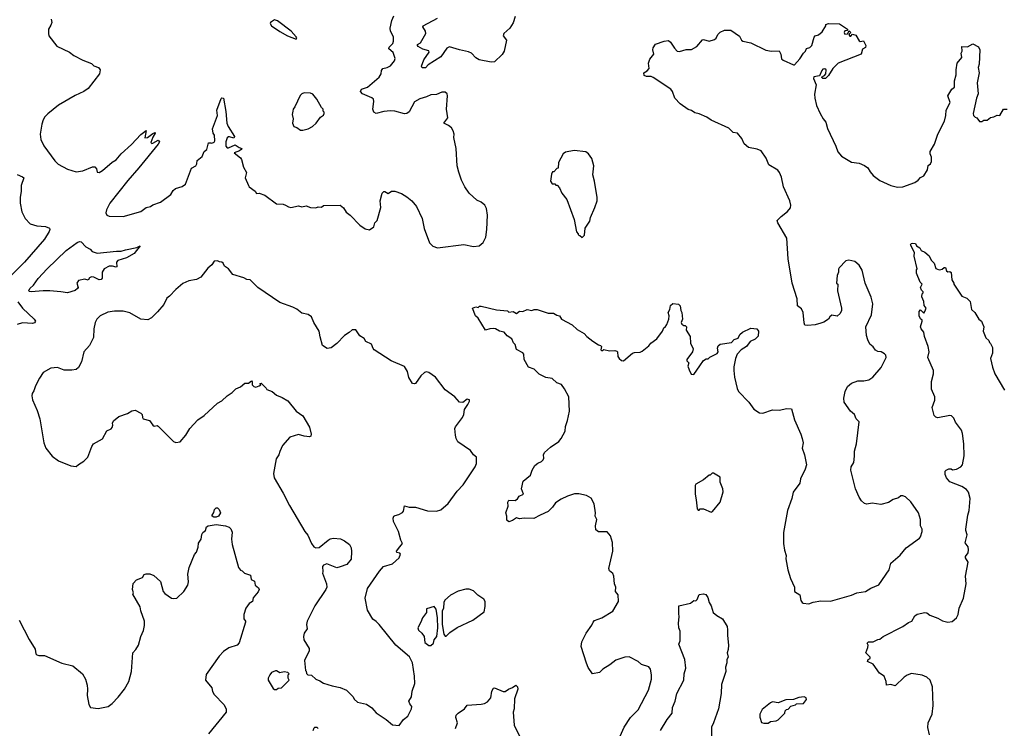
# Model space of a CAD drawing. Extents: x 2220333 to 2384341, y 721037 to 894043.
# Tile 51 of 256: x 2239359 to 2248351, y 777236 to 783711. Entities that reach past the tile are written whole.
import ezdxf

# ---------------------------------------------------------------- set-up
doc = ezdxf.new("R2010")
doc.units = 0

msp = doc.modelspace()

# ---------------------------------------------------------------- linework, layer by layer
at = {"layer": '0CON10XD'}
for points in [[(2239647.5, 783715), (2239654.3, 783685), (2239645, 783662), (2239622.9, 783625), (2239621.4, 783585), (2239626.9, 783565), (2239699.1, 783469.1), (2239813.3, 783415), (2239853.3, 783385), (2239935, 783340), (2240015, 783310), (2240035, 783290), (2240077.5, 783275), (2240093.6, 783253.6), (2240086.7, 783215), (2239985, 783083.8), (2239945, 783056), (2239865, 783018), (2239715, 782930), (2239615, 782851.2), (2239587.7, 782822.3), (2239574.2, 782795.8), (2239560, 782755), (2239546.7, 782665), (2239553.3, 782615), (2239579.3, 782559.3), (2239680.9, 782420.9), (2239711.1, 782391.1), (2239795, 782344.4), (2239875, 782322.2), (2239935, 782330.6), (2240025, 782365.8), (2240045, 782366.2), (2240059.5, 782349.5), (2240067.5, 782317.5), (2240085, 782316.2), (2240115, 782333.1), (2240205, 782410), (2240238.9, 782431.1), (2240284.7, 782485), (2240379.6, 782570.4), (2240465, 782661.9), (2240515, 782700), (2240501.7, 782631.7), (2240525, 782633.3), (2240575, 782672.5), (2240595, 782680), (2240597.5, 782675), (2240573.8, 782636.2), (2240558.3, 782588.3), (2240565, 782580), (2240575, 782583.3), (2240625, 782611.2), (2240635.5, 782595), (2240625, 782574.5), (2240446, 782356), (2240347.5, 782242.5), (2240183.8, 782035), (2240151.1, 781975), (2240145.8, 781945.8), (2240155.8, 781925.8), (2240177, 781917), (2240305, 781913.6), (2240465, 781957.5), (2240515.7, 781994.3), (2240555, 782004.2), (2240575, 782018.6), (2240646.2, 782045), (2240739.2, 782115), (2240760.9, 782149.1), (2240782.4, 782167.6), (2240843.6, 782186.4), (2240875, 782206.7), (2240927.5, 782355), (2240967.5, 782375), (2240977.5, 782395), (2240980, 782425), (2241025, 782462.5), (2241043.9, 782506.1), (2241067.5, 782525), (2241083, 782587), (2241106.1, 782586.1), (2241115, 782582.5), (2241135, 782591.2), (2241140, 782605), (2241137.5, 782655), (2241126.7, 782675), (2241121.2, 782715), (2241166.7, 782835), (2241160, 782885), (2241199.3, 782990.7), (2241205, 782996.7), (2241220, 782995), (2241243, 782873), (2241250, 782765), (2241262, 782735), (2241320, 782645), (2241315, 782630), (2241275, 782640), (2241265, 782640), (2241255, 782631.2), (2241241.8, 782595), (2241242.9, 782555), (2241255, 782538.8), (2241265, 782538.8), (2241327.7, 782567.7), (2241365, 782542), (2241386.7, 782535), (2241383.3, 782525), (2241367, 782513), (2241317.5, 782495), (2241375, 782447.5), (2241383.6, 782433.6), (2241403.6, 782363.6), (2241430, 782315), (2241417.5, 782265), (2241447.5, 782195), (2241455, 782182.5), (2241510, 782145), (2241523, 782123), (2241545, 782126.7), (2241597, 782107), (2241705, 782030), (2241765, 782025.8), (2241787.3, 782017.3)], [(2241885, 783533.3), (2241890, 783545), (2241883.8, 783555), (2241838.6, 783605), (2241715, 783700.9), (2241685, 783710), (2241650.7, 783685), (2241647.5, 783675), (2241660, 783655), (2241735, 783603.1), (2241805, 783562.2), (2241885, 783533.3)], [(2241787.3, 782017.3), (2241815, 782000), (2241835, 781996), (2241905, 782008.8), (2241935, 782000), (2241975, 782011.2), (2242014.1, 781994.1), (2242065, 781993.3), (2242085, 782000), (2242115, 781997.5), (2242135, 782012.5), (2242285, 782017.5), (2242315, 781993.3), (2242342.3, 781952.3), (2242376.2, 781925), (2242464.2, 781834.2), (2242515, 781800), (2242555, 781790), (2242592.3, 781817.7), (2242603.3, 781855), (2242623.9, 781876.1), (2242658.8, 781995), (2242650, 782055), (2242670, 782125), (2242685, 782140), (2242695, 782140), (2242725, 782122.5), (2242755, 782143.3), (2242785, 782144), (2242845, 782122), (2242895, 782094), (2242941.2, 782055), (2242982, 782005), (2243036, 781895), (2243054.3, 781804.3), (2243102.3, 781672.3), (2243131.2, 781641.2), (2243175, 781626.7), (2243415, 781656.7), (2243505, 781637.5), (2243555, 781643.3), (2243593.3, 781675), (2243616.7, 781725), (2243626.7, 781795), (2243632.5, 781925), (2243622.5, 781985), (2243607.5, 782015), (2243573.6, 782043.6), (2243535, 782063.3), (2243463.3, 782125), (2243423.9, 782183.9), (2243393.3, 782245), (2243368.3, 782318.3), (2243353.8, 782375), (2243345.8, 782535), (2243323.8, 782635), (2243325.7, 782665), (2243319.2, 782695), (2243301.7, 782721.7), (2243275.8, 782745.8), (2243233.8, 782765), (2243268, 782815), (2243257.5, 782895), (2243266.7, 783015), (2243262.5, 783035), (2243245, 783048.8), (2243215, 783048.8), (2243165, 783026.2), (2243115, 783025.7), (2243075, 783006.9), (2243015, 782988.6), (2242965, 782960.8), (2242915, 782868.8), (2242895, 782852.5), (2242875, 782850), (2242785, 782874.3), (2242745, 782877.5), (2242685, 782871.4), (2242615, 782853.8), (2242595, 782867.5), (2242584.2, 782894.2), (2242594.3, 782965), (2242591.2, 782985), (2242575, 782998.6), (2242490, 783035), (2242473.1, 783055), (2242481.2, 783075), (2242535, 783095.7), (2242641.4, 783185), (2242660, 783215), (2242664.4, 783245.6), (2242675, 783264), (2242715, 783272.9), (2242745, 783288.6), (2242783.3, 783335), (2242787.2, 783357.2), (2242770.1, 783410.1), (2242730.4, 783445), (2242735, 783460.6), (2242766.7, 783495), (2242773.1, 783515), (2242774.2, 783555), (2242745, 783606.7), (2242741.9, 783635), (2242757.1, 783705), (2242775.7, 783745)], [(2243885, 783740), (2243866.5, 783683.5), (2243836, 783635), (2243781.2, 783585), (2243774.2, 783565), (2243803.9, 783523.9), (2243783.5, 783425), (2243765, 783392.9), (2243695, 783326.9), (2243665, 783322.5), (2243554.2, 783344.2), (2243525, 783364), (2243485, 783404), (2243458.7, 783418.7), (2243375, 783436), (2243285, 783464.3), (2243258.9, 783451.1), (2243205, 783372.1), (2243091.2, 783298.8), (2243065, 783272.2), (2243035, 783270.8), (2243028.6, 783285), (2243050, 783345), (2243099.2, 783415), (2243095, 783427.5), (2243040.8, 783440.8), (2242999.2, 783465), (2242991.4, 783475), (2242992.9, 783485), (2243020.8, 783499.2), (2243067.9, 783585), (2243064.4, 783605), (2243040.8, 783645), (2243044.2, 783655), (2243174.6, 783725.4)], [(2244513.8, 780845), (2244537.6, 780817.6), (2244595, 780773.3), (2244645, 780740), (2244662.5, 780735), (2244672.5, 780725), (2244667.5, 780695), (2244675, 780687.5), (2244685, 780687.5), (2244695, 780696.7), (2244745, 780684.2), (2244795, 780688.8), (2244813.6, 780683.6), (2244820, 780675), (2244822, 780635), (2244833.9, 780613.9), (2244855, 780597.5), (2244875, 780592.5), (2244955, 780663.3), (2244975, 780670), (2245025, 780672.5), (2245045, 780681.2), (2245105, 780730), (2245123.2, 780756.8), (2245176.7, 780795), (2245230, 780865), (2245242.5, 780895), (2245255, 780902.5), (2245270, 780925), (2245288.8, 780975), (2245290, 781005), (2245282.5, 781035), (2245296.4, 781063.6), (2245301.7, 781098.3), (2245325, 781116.7), (2245375, 781112.5), (2245390, 781095), (2245397.5, 781055), (2245407.5, 781035), (2245413.3, 780975), (2245401.2, 780945), (2245405, 780930), (2245425, 780917.5), (2245437, 780917), (2245447.5, 780905), (2245446.7, 780875), (2245481.2, 780815), (2245485.9, 780755.9), (2245511.2, 780705), (2245502.5, 780677.5), (2245452.5, 780605), (2245453, 780593), (2245470, 780575), (2245462.5, 780545), (2245473, 780513), (2245491.7, 780471.7), (2245515, 780470), (2245571.7, 780548.3), (2245605, 780597.5), (2245628.3, 780611.7), (2245647, 780613), (2245663, 780627), (2245729.3, 780660.7), (2245737.5, 780675), (2245730.7, 780709.3), (2245739.3, 780730.7), (2245755, 780747.5), (2245859.5, 780760.5), (2245885, 780787.5), (2245919.5, 780800.5), (2245937.5, 780835), (2245960, 780855), (2246035, 780892.5), (2246090, 780885), (2246106.4, 780866.4), (2246105, 780820), (2246075, 780793.3), (2246029.7, 780770.3), (2245996.7, 780725), (2245947.5, 780695), (2245912.5, 780655), (2245897.5, 780615), (2245881.7, 780538.3), (2245881.2, 780505), (2245886.4, 780443.6), (2245910.5, 780340.5), (2245925, 780313.3), (2246017, 780217), (2246065, 780153.3), (2246115, 780120), (2246145, 780116.7), (2246235, 780146.7), (2246295, 780143.3), (2246365, 780158.8), (2246406.4, 780156.4), (2246436.1, 780056.1), (2246493.3, 779925), (2246504.2, 779884.2), (2246513.8, 779845), (2246504, 779795), (2246526.4, 779733.6), (2246545.9, 779644.1), (2246534, 779605), (2246491.2, 779515), (2246483.8, 779475), (2246424.2, 779395), (2246412, 779335), (2246372.5, 779225), (2246335.8, 779025.8), (2246336, 778925), (2246344.1, 778864.1), (2246358.8, 778815), (2246356.2, 778785), (2246374.1, 778684.1), (2246398, 778605), (2246436.7, 778525), (2246436.7, 778485), (2246482.5, 778455), (2246492.5, 778405), (2246504.1, 778384.1), (2246515, 778378.8), (2246565, 778373.8), (2246605, 778390), (2246675, 778400), (2246763, 778397), (2246955, 778453.3), (2247005, 778472.5), (2247085, 778487.5), (2247133.3, 778516.7), (2247205, 778547.5), (2247298.8, 778685), (2247315.9, 778744.1), (2247401.7, 778818.3), (2247456.1, 778883.9), (2247576.4, 778973.6), (2247587.5, 778985), (2247600, 779035), (2247600, 779055), (2247587, 779087), (2247587.5, 779145), (2247567.5, 779205), (2247496.7, 779305), (2247449.7, 779349.7), (2247425, 779361.2), (2247405, 779361.2), (2247385, 779342), (2247335, 779327.5), (2247295, 779300.8), (2247225, 779282.5), (2247145, 779292.5), (2247095, 779283.8), (2247075, 779290), (2247046.1, 779316.1), (2247025, 779347.5), (2246991.2, 779425), (2246950, 779595), (2246954.2, 779625), (2246978, 779665), (2246982.5, 779722.5), (2246982.3, 779767.7), (2247000.8, 779835), (2247026.7, 780035), (2246998.8, 780065), (2246982, 780105), (2246946, 780135), (2246890, 780215), (2246885.9, 780254.1), (2246897.7, 780312.3), (2246919.5, 780360.5), (2246955, 780391.2), (2247015, 780410), (2247069.5, 780410.5), (2247115, 780421.2), (2247150, 780445), (2247226.1, 780533.9), (2247273.8, 780625), (2247270, 780645), (2247258.3, 780658.3), (2247226, 780676), (2247195, 780680), (2247175, 780690), (2247155, 780723.3), (2247123.3, 780745), (2247103.8, 780785), (2247093.9, 780823.9), (2247086.4, 780903.6), (2247138, 781015), (2247150.6, 781115), (2247134.3, 781175), (2247080.6, 781305), (2247052.9, 781422.9), (2247025, 781469.2), (2246985, 781502.5), (2246932.3, 781512.3), (2246902.9, 781507.1), (2246843.3, 781445), (2246837, 781433), (2246837, 781403), (2246823.6, 781373.6), (2246820, 781305), (2246830, 781295), (2246826.7, 781235), (2246863.3, 781075), (2246863.3, 781055), (2246852.5, 781025), (2246825, 781002.5), (2246775, 781010), (2246757.5, 780995), (2246745, 780973.3), (2246703.6, 780946.4), (2246675, 780936.7), (2246625, 780923.3), (2246555, 780916.7), (2246530.7, 780920.7), (2246522.3, 780942.3), (2246513.3, 781035), (2246499.5, 781069.5), (2246462.5, 781095), (2246459.3, 781159.3), (2246413.8, 781305), (2246377.5, 781525), (2246364, 781715), (2246283.8, 781855), (2246277.5, 781875), (2246315, 781912.5), (2246371.7, 781958.3), (2246397.7, 781992.3), (2246401.2, 782015), (2246393.6, 782056.4), (2246334, 782185), (2246316.4, 782273.6), (2246298.8, 782315), (2246282.5, 782335), (2246200, 782385), (2246176, 782445), (2246131.7, 782511.7), (2246095, 782527.5), (2246015, 782542.5), (2245977, 782577), (2245953.3, 782625), (2245915, 782674), (2245875, 782681.4), (2245835, 782719.2), (2245675, 782794.3), (2245635, 782820), (2245565, 782850), (2245525, 782858.8), (2245495, 782881.2), (2245465, 782890), (2245391.7, 782941.7), (2245343.3, 782995), (2245322.5, 783055), (2245305, 783077.5), (2245145, 783182.5), (2245125, 783192.5), (2245085, 783192.5), (2245061.7, 783201.7), (2245060, 783225), (2245090, 783245), (2245107.5, 783265), (2245102.5, 783315), (2245115, 783350), (2245150, 783395), (2245140, 783435), (2245143.3, 783455), (2245165, 783487.5), (2245245, 783516), (2245285, 783520), (2245303.3, 783505), (2245339.5, 783449.5), (2245365, 783423.8), (2245385, 783422), (2245445, 783439.2), (2245495, 783438.8), (2245542.7, 783467.3), (2245595, 783526.7), (2245605, 783528.8), (2245655, 783514.2), (2245705, 783530), (2245718.6, 783541.4), (2245734.5, 783575.5), (2245755, 783596.7), (2245795, 783616.7), (2245855, 783616.2), (2245931.7, 783561.7), (2245950, 783525), (2245964.3, 783514.3), (2246035, 783500), (2246175, 783432), (2246225, 783422.5), (2246295, 783427.5), (2246310, 783395), (2246317.5, 783355), (2246331.7, 783341.7), (2246425, 783297.5), (2246435, 783300), (2246485, 783352.5), (2246517.5, 783405), (2246536.1, 783423.9), (2246543.6, 783446.4), (2246575, 783457.5), (2246593.3, 783475), (2246615, 783552.5), (2246625, 783562.5), (2246655, 783572.5), (2246688.3, 783601.7), (2246720, 783655), (2246721.7, 783668.3), (2246745, 783676.7), (2246845, 783674), (2246920, 783625), (2246918.3, 783611.7), (2246895, 783610), (2246890, 783595), (2246895, 783580), (2246918.3, 783581.7), (2246935, 783610), (2246950, 783595), (2246930, 783575), (2246941.7, 783561.7), (2246948.3, 783561.7), (2246965, 783580), (2246995, 783570), (2247025, 783517.5), (2247035, 783513.3), (2247065, 783517.5), (2247086.2, 783475), (2247083.3, 783456.7), (2247055, 783442.5), (2247043, 783397), (2246835, 783313.3), (2246786.7, 783265), (2246745, 783202.5), (2246717.5, 783175), (2246695, 783173.3), (2246682.5, 783185), (2246709.2, 783200.8), (2246720, 783215), (2246723.8, 783253.8), (2246711.7, 783261.7), (2246695, 783258.8), (2246685, 783246.2), (2246662.3, 783197.7), (2246611.7, 783188.3), (2246610, 783175), (2246633.8, 783115), (2246618.3, 783031.7), (2246620, 782995), (2246636.1, 782926.1), (2246671.2, 782855), (2246697.5, 782805), (2246722.5, 782775), (2246735.6, 782715.6), (2246814.3, 782555), (2246832, 782505), (2246864.3, 782464.3), (2246955, 782408.8), (2247025, 782400), (2247075, 782378.8), (2247105, 782356.2), (2247125, 782321.2), (2247155, 782286), (2247215, 782241.2), (2247315, 782196.9), (2247375, 782180.8), (2247425, 782183.3), (2247535, 782223.8), (2247565, 782243.3), (2247585, 782270), (2247617.5, 782285), (2247649.5, 782340.5), (2247655, 782380), (2247676.7, 782395), (2247686.7, 782415), (2247686.2, 782455), (2247673.9, 782483.9), (2247673, 782507), (2247715, 782572.5), (2247742.9, 782665), (2247805.6, 782784.4), (2247818.6, 782835), (2247820.8, 782885), (2247856.7, 782955), (2247836, 783015), (2247873.3, 783075), (2247896.7, 783095), (2247896.4, 783153.6), (2247913, 783207), (2247911.7, 783251.7), (2247922, 783315), (2247963, 783367), (2247957.5, 783405), (2247967.5, 783425), (2247965, 783467.5), (2248015, 783462.5), (2248065, 783490), (2248115, 783462.5), (2248128.8, 783435), (2248122.5, 783305), (2248113.3, 783275), (2248121.2, 783225), (2248104, 783135), (2248113.8, 783035), (2248097.3, 782992.7), (2248066.7, 782855), (2248070, 782835), (2248085, 782820), (2248100, 782815), (2248125, 782780), (2248145, 782780), (2248165, 782792.5), (2248195, 782792.5), (2248223.9, 782816.1), (2248255, 782822.5), (2248285, 782840), (2248310, 782835), (2248345, 782892.5), (2248377, 782893)], [(2241945, 782702.5), (2241995, 782712.5), (2242032.5, 782735), (2242067.5, 782765), (2242105, 782820), (2242135, 782840), (2242140, 782855), (2242140, 782865), (2242130, 782875), (2242130, 782895), (2242115, 782910), (2242073.6, 782983.6), (2242035, 783030), (2242015, 783040), (2241958.3, 783041.7), (2241935, 783032.5), (2241920.7, 783019.3), (2241872.5, 782915), (2241857.5, 782895), (2241853.6, 782876.4), (2241847.5, 782845), (2241856.2, 782805), (2241850, 782765), (2241862.5, 782735), (2241890, 782725), (2241923, 782703), (2241945, 782702.5)], [(2244495, 781720), (2244517, 781743), (2244522.5, 781805), (2244565, 781870), (2244572.5, 781905), (2244613.3, 781995), (2244632.5, 782055), (2244632.5, 782085), (2244610, 782235), (2244593.3, 782295), (2244603.3, 782375), (2244585, 782443.3), (2244555, 782486.2), (2244530, 782505), (2244423.6, 782516.4), (2244345, 782500), (2244322.5, 782485), (2244280, 782405), (2244277, 782353), (2244265, 782350), (2244238.3, 782321.7), (2244225, 782320), (2244215, 782300), (2244207.5, 782235), (2244221.7, 782211.7), (2244245, 782210), (2244255, 782200), (2244268.3, 782198.3), (2244290, 782175), (2244310, 782125), (2244357, 782067), (2244422.5, 781885), (2244443, 781773), (2244460, 781755), (2244460, 781745), (2244475, 781740), (2244495, 781720)], [(2239337, 782297), (2239385.9, 782275.9), (2239397.5, 782265), (2239374, 782195), (2239373.8, 782145), (2239364, 782085), (2239364.2, 782034.2), (2239379.2, 781955), (2239410, 781895), (2239455.4, 781845.4), (2239515, 781826.7), (2239595, 781820), (2239630, 781805), (2239635.8, 781795), (2239629.5, 781775), (2239584.7, 781705), (2239404, 781496), (2238904.3, 780995)], [(2239795, 781214.3), (2239735.8, 781225.8), (2239635, 781233.3), (2239575, 781234.4), (2239463.3, 781223.3), (2239446.1, 781226.1), (2239442.5, 781235), (2239452.2, 781255), (2239485, 781285.6), (2239527.6, 781345), (2239611, 781435), (2239785, 781603.3), (2239885, 781673.8), (2239905, 781683.3), (2239920.7, 781680.7), (2239963.3, 781635), (2240003, 781613), (2240021.7, 781591.7), (2240068.3, 781578.3), (2240243.2, 781596.8), (2240285, 781595.6), (2240325, 781609.5), (2240429.7, 781630.3), (2240460, 781645), (2240406.2, 781575), (2240336, 781535), (2240255, 781511.4), (2240243.1, 781495), (2240246.4, 781453.6), (2240241.7, 781448.3), (2240207.8, 781457.8), (2240175, 781458.6), (2240130, 781435), (2240111.4, 781405), (2240112, 781348), (2240104, 781336), (2240085, 781334.3), (2240035, 781358), (2240015, 781361.2), (2239998.3, 781351.7), (2239985, 781332.5), (2239955, 781340), (2239895, 781328.6), (2239881.1, 781305), (2239893.8, 781265), (2239886.7, 781255), (2239865, 781236.2), (2239795, 781214.3)], [(2247104, 777975), (2247106.7, 777995), (2247100, 778015), (2247110, 778025), (2247155, 778027.5), (2247195, 778047.5), (2247215, 778050), (2247244.1, 778075.9), (2247423.3, 778165), (2247475, 778202), (2247507.5, 778215), (2247533.3, 778265), (2247555, 778280), (2247625, 778294), (2247645, 778291.2), (2247670.5, 778270.5), (2247745, 778243.8), (2247788.3, 778218.3), (2247837, 778207), (2247875, 778212), (2247915, 778244), (2247929.5, 778275), (2247939.5, 778335), (2247977.9, 778425), (2248001.8, 778555), (2247995.7, 778625.7), (2248020, 778755), (2247996, 778795), (2247996, 778805), (2248020.3, 778839.7), (2248024.3, 778865.7), (2248020, 778895), (2247995, 778930), (2248012.5, 779005), (2247998.8, 779045), (2248001.2, 779055), (2248018.8, 779185), (2248031.2, 779225), (2248040, 779335), (2248025.8, 779395), (2248005, 779418), (2247964.2, 779444.2), (2247855, 779488.8), (2247823.8, 779525), (2247812.5, 779555), (2247812.5, 779585), (2247820, 779595), (2247845, 779606.7), (2247865, 779606.7), (2247877, 779597), (2247915, 779603.3), (2247954.1, 779625.9), (2247970, 779645), (2247984.4, 779725), (2247982.7, 779835), (2247970.9, 779930.9), (2247960.2, 779960.2), (2247905, 780033.8), (2247890.3, 780070.3), (2247870.5, 780090.5), (2247853.6, 780093.6), (2247745, 780074), (2247725, 780080), (2247710, 780095), (2247693.8, 780166.2), (2247717.5, 780235), (2247717.5, 780265), (2247686.2, 780335), (2247686, 780405), (2247703.8, 780475), (2247703.8, 780505), (2247653.8, 780625), (2247666, 780675), (2247656.7, 780725), (2247623.3, 780815), (2247617.5, 780855), (2247592.5, 780885), (2247586.7, 780905), (2247602.5, 780955), (2247600, 780965), (2247585, 780977.5), (2247574, 781005), (2247573.3, 781045), (2247585, 781060), (2247615, 781030), (2247626.7, 781043.3), (2247637.5, 781075), (2247618.3, 781098.3), (2247617.5, 781135), (2247598.3, 781178.3), (2247600, 781205), (2247610, 781215), (2247610, 781225), (2247595, 781240), (2247587.5, 781265), (2247600, 781295), (2247583, 781313), (2247550, 781395), (2247550, 781425), (2247556.7, 781435), (2247529.3, 781549.3), (2247532.5, 781585), (2247493.6, 781653.6), (2247500, 781665), (2247515, 781670), (2247540, 781665), (2247550, 781645), (2247580, 781625), (2247590.7, 781600.7), (2247625, 781586.7), (2247665, 781552.5), (2247682.5, 781515), (2247710, 781485), (2247727, 781437), (2247755, 781426.7), (2247773, 781427), (2247785, 781430), (2247803, 781447), (2247815, 781447.5), (2247822.5, 781415), (2247835, 781407.5), (2247855, 781410), (2247865, 781400), (2247872.5, 781335), (2247890, 781305), (2247890, 781295), (2247962.5, 781185), (2248010, 781165), (2248040, 781135), (2248053, 781063), (2248082.5, 781035), (2248117.5, 780975), (2248142.5, 780955), (2248150.7, 780940.7), (2248163.3, 780905), (2248157.5, 780865), (2248183.3, 780805), (2248209.3, 780779.3), (2248215, 780760), (2248225, 780752.5), (2248242.5, 780715), (2248242.5, 780665), (2248226.2, 780615), (2248242.5, 780535), (2248264.3, 780474.3), (2248351.9, 780325)], [(2242825, 777262.5), (2242863, 777317), (2242903.6, 777346.4), (2242938.8, 777415), (2242940, 777435), (2242920.8, 777460.8), (2242913.8, 777485), (2242936.2, 777525), (2242943.9, 777576.1), (2242966.7, 777645), (2242966.4, 777713.6), (2242947.5, 777835), (2242919.3, 777889.3), (2242795, 777996.7), (2242643.3, 778185), (2242615, 778213.3), (2242585, 778232.5), (2242536.1, 778316.1), (2242512.9, 778425), (2242534.4, 778515), (2242645, 778672), (2242683.3, 778715), (2242765, 778740), (2242823.8, 778795), (2242836.7, 778826.7), (2242830, 778835), (2242803.6, 778843.6), (2242801.2, 778855), (2242831.2, 778895), (2242856.7, 778925), (2242841.2, 778955), (2242820, 779035), (2242774.2, 779125), (2242771.2, 779155), (2242777, 779173), (2242788.3, 779181.7), (2242821.7, 779188.3), (2242855, 779207.5), (2242865, 779220), (2242875, 779267.5), (2242915, 779257.5), (2242975, 779257.5), (2243085, 779223.3), (2243165, 779221.2), (2243205, 779233.3), (2243271.2, 779288.8), (2243355, 779403.8), (2243410.3, 779459.7), (2243518.6, 779625), (2243530, 779655), (2243530, 779715), (2243505, 779736.2), (2243476.2, 779775), (2243362, 779855), (2243344, 779885), (2243338, 779915), (2243333.8, 779975), (2243338.3, 779991.7), (2243402.7, 780077.3), (2243416.2, 780105), (2243422.3, 780147.7), (2243452, 780195), (2243467.5, 780225), (2243466.4, 780236.4), (2243445, 780243.3), (2243405, 780213.8), (2243375.9, 780215.9), (2243333.8, 780265), (2243245, 780328.6), (2243156, 780445), (2243095, 780488.8), (2243075, 780493.8), (2243055, 780486.7), (2243022.7, 780457.3), (2242975, 780387.5), (2242965, 780382.5), (2242947, 780387), (2242912.3, 780442.3), (2242901.2, 780495), (2242872.1, 780542.1), (2242752.5, 780595), (2242597.5, 780695), (2242586.2, 780706.2), (2242571.2, 780745), (2242520.5, 780770.5), (2242505, 780796.7), (2242465, 780823.3), (2242428.6, 780878.6), (2242395, 780877.5), (2242368.3, 780851.7), (2242325, 780824), (2242255, 780750.8), (2242205, 780712.5), (2242167.7, 780707.7), (2242124, 780735), (2242102.1, 780812.1), (2242094.4, 780865), (2242044.6, 780944.6), (2242025.5, 780995.5), (2241995, 781017.5), (2241935, 781028), (2241890, 781065), (2241855, 781083.8), (2241735, 781125.8), (2241533.2, 781263.2), (2241465, 781333.8), (2241435, 781336.7), (2241405, 781352.5), (2241305, 781383.8), (2241266.7, 781435), (2241228.8, 781458.8), (2241217, 781487), (2241205, 781496.7), (2241185, 781497.5), (2241165, 781506.7), (2241135, 781503.3), (2241115, 781470), (2241077.9, 781442.1), (2241015, 781358.8), (2240975, 781337.5), (2240905, 781323.8), (2240850.3, 781299.7), (2240785, 781246.7), (2240727.5, 781185), (2240703.3, 781165), (2240675, 781107.5), (2240618.3, 781041.7), (2240564.1, 780985.9), (2240530.5, 780969.5), (2240465, 780974), (2240365, 781033.1), (2240305, 781047.8), (2240225, 781048.1), (2240165, 781038), (2240093.3, 781005), (2240065, 780973.3), (2240050, 780945), (2240036, 780885), (2240033.9, 780806.1), (2239995.5, 780734.5), (2239944, 780675), (2239923.1, 780585), (2239895, 780533.8), (2239875, 780516.2), (2239835, 780508), (2239765, 780508.8), (2239705, 780532), (2239645, 780526.2), (2239575, 780486.2), (2239538.8, 780435), (2239503.8, 780365), (2239489.5, 780320.5), (2239473.6, 780296.4), (2239470, 780275), (2239476.2, 780236.2), (2239518.8, 780138.8), (2239543.3, 780065), (2239580, 779845), (2239596.7, 779795), (2239655, 779723.3), (2239715, 779681.2), (2239825, 779633.8), (2239875, 779627.5), (2239895, 779646.7), (2239945, 779676.2), (2239981.2, 779715), (2240018.3, 779811.7), (2240033.3, 779835), (2240115, 779881.2), (2240155.8, 779954.2), (2240195, 779972.5), (2240205, 779984), (2240210, 780005), (2240206.2, 780025), (2240216.2, 780045), (2240265, 780086.2), (2240345, 780113.8), (2240383.6, 780136.4), (2240415, 780143.3), (2240466.1, 780116.1), (2240476.7, 780105), (2240480, 780075), (2240487.5, 780065), (2240545, 780050), (2240575, 780007.5), (2240588.3, 779998.3), (2240615, 780002.5), (2240625, 779997.5), (2240706.1, 779916.1), (2240765, 779857.5), (2240785, 779847.5), (2240826.1, 779853.9), (2240876.2, 779915), (2240913.8, 779975), (2240985, 780054.2), (2241044.5, 780095.5), (2241165, 780206.2), (2241205, 780229.2), (2241253.3, 780275), (2241301.2, 780305), (2241332.7, 780337.3), (2241376.2, 780355), (2241415, 780391.2), (2241449.3, 780390.7), (2241475, 780410), (2241481.7, 780401.7), (2241482.5, 780375), (2241498, 780358), (2241515, 780354.2), (2241546, 780364), (2241560, 780375), (2241552.5, 780387.5), (2241565, 780390), (2241610, 780345), (2241615, 780332.5), (2241665, 780313.3), (2241705, 780278.8), (2241755, 780259.2), (2241806.9, 780226.9), (2241884.5, 780134.5), (2241945, 780092), (2242006.8, 779986.8), (2242021.2, 779925), (2242016.7, 779905), (2242005, 779898.8), (2241955.8, 779905.8), (2241905, 779920), (2241825, 779896), (2241760.9, 779819.1), (2241733.8, 779765), (2241726, 779735), (2241700.7, 779699.3), (2241676.7, 779565), (2241683.3, 779525), (2241766.7, 779385), (2241823, 779273), (2241963.9, 779033.9), (2241990.7, 779000.7), (2242023.2, 778923.2), (2242045, 778893.3), (2242065, 778883.8), (2242095, 778886.7), (2242176, 778954), (2242194.1, 778965.9), (2242225, 778973.3), (2242288.8, 778968.8), (2242325, 778950), (2242370, 778915), (2242386, 778885), (2242390.7, 778850.7), (2242385, 778782.5), (2242347.3, 778732.7), (2242285, 778710), (2242255, 778703.8), (2242165, 778738.8), (2242134.1, 778725.9), (2242123.3, 778715), (2242127.5, 778665), (2242123.3, 778655), (2242162, 778555), (2242164.3, 778525), (2242156.3, 778503.7), (2242054.3, 778355), (2241983.8, 778215), (2241980, 778185), (2241986, 778145), (2241956, 778105), (2241952, 778075), (2241954, 778045), (2242002.5, 777965), (2242002.5, 777945), (2241960, 777855), (2241970, 777765), (2241977, 777757), (2241978.3, 777738.3), (2241990, 777725), (2242025, 777722.5), (2242063.9, 777683.9), (2242100.7, 777670.7), (2242135, 777648.8), (2242213, 777623), (2242285, 777608.8), (2242342.5, 777585), (2242403.3, 777525), (2242415, 777502.5), (2242443.9, 777473.9), (2242525.9, 777455.9), (2242573.9, 777423.9), (2242592, 777402), (2242615, 777376.7), (2242705.8, 777315.8), (2242765, 777266.7), (2242825, 777262.5)], [(2239342, 781132), (2239385, 781073.8), (2239492.5, 780975), (2239502.5, 780955), (2239495, 780942.5), (2239475.8, 780934.2), (2239385, 780940), (2239335, 780925.8)], [(2244844.2, 777165), (2244880, 777245), (2244938.8, 777335), (2245008, 777405), (2245101.2, 777585), (2245128.6, 777685), (2245129.2, 777725), (2245119.2, 777775), (2245105, 777797.5), (2245039.3, 777819.3), (2245006.1, 777846.1), (2244925, 777890), (2244885, 777886.7), (2244805, 777860), (2244747.5, 777815), (2244685, 777776.7), (2244653.6, 777746.4), (2244590, 777735), (2244551.7, 777791.7), (2244535, 777830), (2244486.2, 777985), (2244494, 778025), (2244532, 778105), (2244585, 778177.5), (2244598, 778205), (2244607.7, 778222.3), (2244675, 778246.2), (2244775, 778306.7), (2244828.8, 778395), (2244824.2, 778454.2), (2244802, 778485), (2244804.2, 778525), (2244792.5, 778555), (2244784.3, 778625), (2244775, 778649.2), (2244745.7, 778675), (2244739.4, 778695), (2244776.9, 778855), (2244773.3, 778935), (2244755.4, 778995.4), (2244725, 779030.8), (2244645, 779032.5), (2244620.3, 779050.3), (2244617.5, 779085), (2244630.8, 779145), (2244616, 779175), (2244617.1, 779205), (2244605, 779287.5), (2244579.7, 779339.7), (2244535, 779364.2), (2244465, 779379.2), (2244425, 779380), (2244363.2, 779356.8), (2244305, 779331.1), (2244253.3, 779295), (2244224.3, 779255.7), (2244185, 779216.7), (2244112.5, 779185), (2244055, 779153.8), (2243965, 779157.5), (2243925, 779150), (2243895, 779160), (2243860, 779135), (2243825, 779122.5), (2243808.3, 779138.3), (2243806.7, 779175), (2243797.5, 779205), (2243820, 779265), (2243817, 779303), (2243825, 779320), (2243885, 779317.5), (2243906.4, 779333.6), (2243921.7, 779358.3), (2243960, 779375), (2243941.2, 779425), (2243956.7, 779495), (2244025, 779550), (2244040, 779595), (2244065, 779637.5), (2244091.7, 779658.3), (2244125, 779673.3), (2244140.5, 779689.5), (2244146, 779705), (2244144.1, 779735.9), (2244152.7, 779757.3), (2244207.5, 779805), (2244282.7, 779857.3), (2244305, 779883.3), (2244340.3, 779949.7), (2244343.1, 779995), (2244361.7, 780048.3), (2244380, 780135), (2244373.8, 780265), (2244335, 780337.5), (2244306.4, 780376.4), (2244265, 780393.8), (2244223.4, 780433.4), (2244165, 780442), (2244102.9, 780472.9), (2244057.3, 780517.3), (2244005, 780537.5), (2243966.2, 780605), (2243963.3, 780655), (2243955, 780666.2), (2243897, 780697), (2243883.6, 780743.6), (2243869.3, 780759.3), (2243852.5, 780795), (2243812.3, 780822.3), (2243785, 780856.7), (2243740, 780865), (2243705, 780887.5), (2243685, 780890), (2243652.5, 780887.5), (2243613.8, 780873.8), (2243546.7, 780985), (2243522.5, 781005), (2243493.6, 781076.4), (2243525, 781086.7), (2243545, 781080), (2243557.5, 781092.5), (2243575, 781093.8), (2243715, 781058.8), (2243815, 781050), (2243825, 781040), (2243865, 781043.3), (2243895, 781027.5), (2243925, 781046.7), (2243955, 781043.8), (2243995, 781062.5), (2244035, 781052.5), (2244058.3, 781061.7), (2244085, 781062.5), (2244185, 781030), (2244235, 781030), (2244265, 781010), (2244290, 781005), (2244307.5, 780975), (2244405, 780923.8), (2244451.1, 780881.1), (2244513.8, 780845)], [(2245675, 779212.5), (2245685, 779217.5), (2245755, 779302.5), (2245783, 779397), (2245780, 779425), (2245756.7, 779485), (2245755, 779530), (2245695, 779567.5), (2245683, 779567), (2245665, 779550), (2245655, 779550), (2245605, 779507.5), (2245535, 779467.5), (2245527.5, 779455), (2245526.7, 779375), (2245537.5, 779325), (2245545, 779240), (2245555, 779230), (2245565, 779230), (2245575, 779240), (2245605, 779240), (2245675, 779212.5)], [(2241155, 779164.2), (2241132.5, 779165), (2241117.5, 779175), (2241117.5, 779185), (2241131.7, 779208.3), (2241137.5, 779235), (2241155, 779250), (2241165, 779250), (2241180, 779235), (2241192.5, 779205), (2241173.8, 779175), (2241155, 779164.2)], [(2239355.8, 778225), (2239445, 778046.7), (2239499.5, 777959.5), (2239506.7, 777915), (2239516.1, 777906.1), (2239535, 777902), (2239585, 777902.5), (2239742.7, 777832.7), (2239845.9, 777805.9), (2239932.3, 777732.3), (2239961.2, 777685), (2239975, 777630), (2239980, 777595), (2239976.2, 777535), (2239991.2, 777455), (2240005, 777427.5), (2240075, 777416.7), (2240167.5, 777435), (2240205, 777461.2), (2240259.5, 777520.5), (2240316.7, 777593.3), (2240355.6, 777665), (2240381.2, 777755), (2240393.3, 777925), (2240420, 777955), (2240443.9, 777996.1), (2240465.9, 778074.1), (2240489.7, 778130.3), (2240499.2, 778175), (2240498, 778215), (2240465, 778310), (2240458.8, 778345), (2240393, 778463), (2240397.5, 778475), (2240390, 778505), (2240395, 778560), (2240425, 778592.5), (2240480, 778615), (2240495, 778640), (2240515, 778647.5), (2240547, 778647), (2240583, 778633), (2240646.1, 778576.1), (2240670, 778485), (2240685, 778467.5), (2240745, 778426.7), (2240765, 778421.2), (2240795, 778426.7), (2240858.8, 778485), (2240896, 778545), (2240902, 778575), (2240894.2, 778645), (2240908, 778705), (2240956.4, 778823.6), (2240973.3, 778845), (2240989.3, 778890.7), (2240993, 778927), (2241016.7, 778965), (2241023.6, 779006.4), (2241032.5, 779025), (2241056.1, 779043.9), (2241065, 779077.5), (2241080, 779085), (2241155, 779097.8), (2241240, 779085), (2241273.6, 779073.6), (2241288.3, 779058.3), (2241299.3, 779029.3), (2241292.5, 778965), (2241300, 778915), (2241356.7, 778705), (2241375, 778680), (2241390, 778675), (2241413.8, 778653.8), (2241467.5, 778635), (2241472.5, 778595), (2241505, 778580), (2241510, 778545), (2241540, 778520), (2241546.7, 778505), (2241538.3, 778481.7), (2241492.3, 778427.7), (2241486.7, 778395), (2241455, 778376.7), (2241423.3, 778335), (2241406.7, 778275), (2241407, 778237), (2241422.5, 778215), (2241422.5, 778205), (2241365, 778017.5), (2241345, 777996.7), (2241268.8, 777971.2), (2241221.7, 777938.3), (2241180, 777895), (2241062.1, 777727.9), (2241057.5, 777675), (2241114, 777605), (2241121.2, 777571.2), (2241134.2, 777545), (2241224.2, 777455), (2241246.2, 777415), (2241243.8, 777385), (2241085, 777184.2)], [(2243255, 778076.7), (2243288.3, 778111.7), (2243354.2, 778155.8), (2243497.5, 778225), (2243600.7, 778299.3), (2243611.7, 778348.3), (2243608.8, 778395), (2243596.7, 778415), (2243543.2, 778453.2), (2243505, 778491.2), (2243465, 778506.2), (2243435, 778506.7), (2243365, 778488.8), (2243295, 778451.2), (2243241.7, 778408.3), (2243231.9, 778385), (2243230, 778335), (2243218.5, 778305), (2243218.1, 778185), (2243231.4, 778095), (2243245, 778076.7), (2243255, 778076.7)], [(2245212.9, 777215), (2245271.9, 777315), (2245317.5, 777375), (2245322.5, 777425), (2245347, 777483), (2245362, 777555), (2245424.3, 777675), (2245428, 777735), (2245444, 777785), (2245433.8, 777865), (2245377.5, 778005), (2245390, 778035), (2245392.5, 778075), (2245392.5, 778125), (2245380, 778155), (2245377, 778197), (2245382.5, 778255), (2245377.5, 778285), (2245380, 778355), (2245485, 778380), (2245515, 778402.5), (2245535, 778400), (2245547, 778413), (2245565, 778457.5), (2245605, 778463.3), (2245625, 778460), (2245645, 778430), (2245656.7, 778385), (2245673.8, 778355), (2245693.3, 778295), (2245726.4, 778266.4), (2245777.5, 778235), (2245821.2, 778165), (2245823.6, 778136.4), (2245822.5, 778085), (2245832.5, 777995), (2245830, 777955), (2245820, 777925), (2245828.8, 777885), (2245816.2, 777865), (2245816, 777835), (2245803.8, 777795), (2245808.8, 777755), (2245769.2, 777635), (2245765.7, 777555), (2245741.5, 777415), (2245696.7, 777285), (2245677.1, 777245), (2245677.5, 777115)], [(2243095, 777991.2), (2243115, 777993.3), (2243137, 778013), (2243145.8, 778045), (2243167.8, 778075), (2243176.7, 778155), (2243173.5, 778245), (2243162.5, 778325), (2243145, 778350), (2243075, 778326.7), (2243073.3, 778295), (2243036.7, 778245), (2243023.9, 778206.1), (2242996.7, 778155), (2243001.7, 778131.7), (2243032.5, 778105), (2243053.3, 778075), (2243059.5, 778019.5), (2243095, 777991.2)], [(2247667.8, 777175), (2247654.4, 777244.4), (2247655.6, 777285), (2247692.9, 777365), (2247701.4, 777445), (2247694.2, 777615), (2247674.3, 777675), (2247642.4, 777702.4), (2247601.4, 777721.4), (2247503.2, 777736.8), (2247465, 777723.1), (2247435.4, 777704.6), (2247355, 777623.8), (2247313.6, 777636.4), (2247275, 777630), (2247272.5, 777665), (2247255, 777712.5), (2247210.5, 777740.5), (2247155, 777823.3), (2247103.3, 777845), (2247107.5, 777865), (2247126.7, 777875), (2247125, 777886.7), (2247087, 777927), (2247104, 777975)], [(2241705, 777590), (2241718.3, 777601.7), (2241750, 777605), (2241820, 777675), (2241812.5, 777695), (2241812.5, 777725), (2241820, 777735), (2241807, 777747), (2241775, 777752.5), (2241735, 777742.5), (2241705, 777760), (2241695, 777760), (2241660, 777745), (2241642.5, 777725), (2241627.5, 777695), (2241627.5, 777675), (2241675, 777600), (2241685, 777590), (2241705, 777590)], [(2243340.8, 777235), (2243358, 777285), (2243343.3, 777335), (2243346.7, 777355), (2243362.5, 777375), (2243422.5, 777415), (2243445, 777447.5), (2243575, 777456.2), (2243605, 777461.2), (2243632.3, 777477.7), (2243662.5, 777515), (2243670, 777575), (2243685, 777602.5), (2243697, 777607), (2243775, 777572.5), (2243793, 777573), (2243822.5, 777595), (2243861.2, 777608.8), (2243889.3, 777629.3), (2243906.7, 777615), (2243908.8, 777595), (2243878, 777505), (2243874.3, 777415), (2243867.5, 777385), (2243874.2, 777265), (2243888.1, 777238.1), (2243960, 777095)], [(2246195, 777282.5), (2246215, 777297.5), (2246266.4, 777303.6), (2246285, 777312.5), (2246346.4, 777373.6), (2246350, 777395), (2246361.7, 777408.3), (2246378.3, 777411.7), (2246403, 777437), (2246445, 777450), (2246455, 777460), (2246518.3, 777461.7), (2246545, 777500), (2246542.5, 777515), (2246525, 777522.5), (2246475, 777516.7), (2246425, 777500), (2246355, 777497.5), (2246285, 777467.5), (2246235, 777478.8), (2246215, 777470), (2246140.7, 777409.3), (2246117.5, 777365), (2246118.3, 777338.3), (2246135, 777290), (2246155, 777282.5), (2246195, 777282.5)], [(2242039.2, 777215), (2242049.2, 777240.8), (2242055, 777246), (2242072.5, 777245), (2242083.8, 777235)]]:
    msp.add_lwpolyline(points, dxfattribs=at)

doc.saveas('drawing.dxf')
